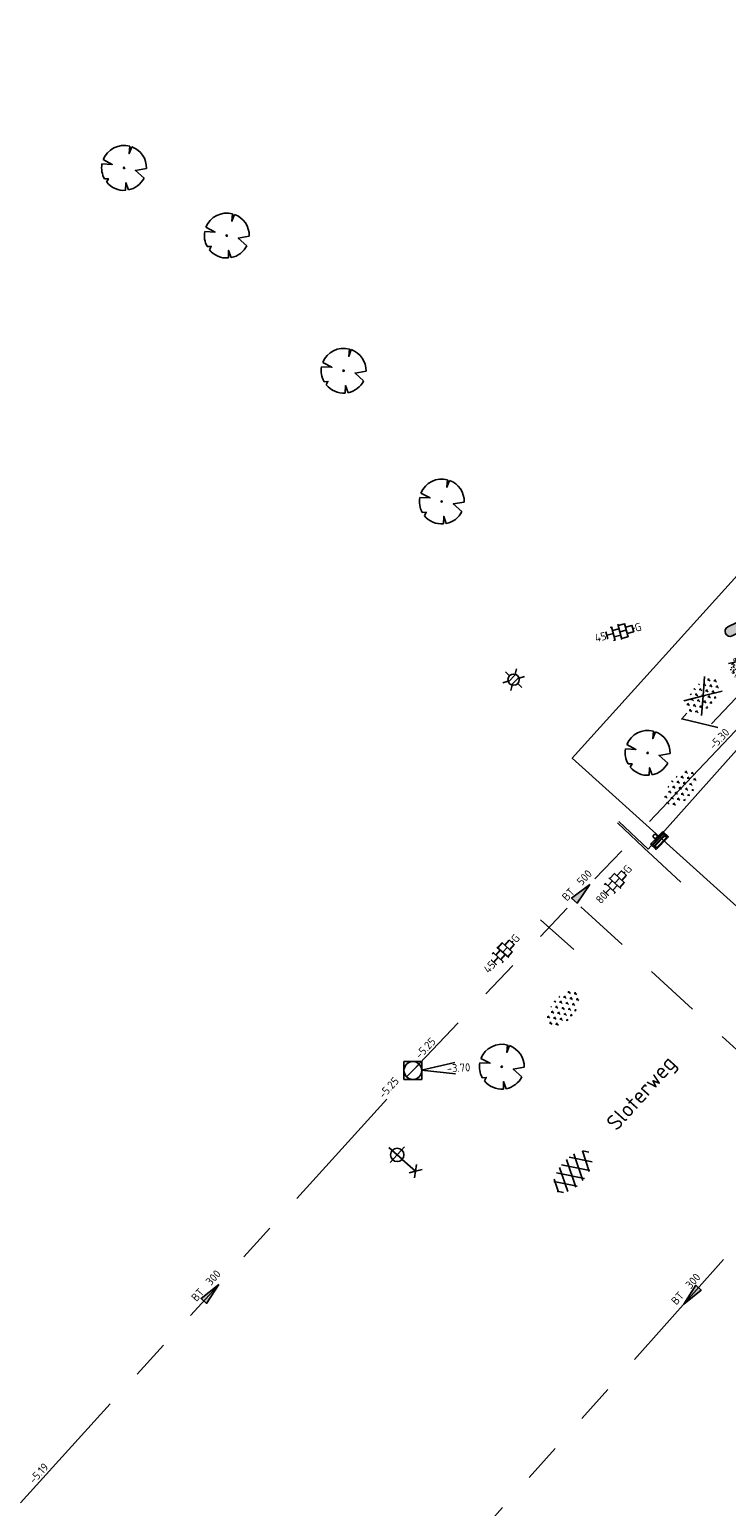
# Model space of a CAD drawing. Header units: metres. Extents: x 113080 to 114329, y 482672 to 483852.
# Tile 35 of 55: x 113463 to 113494, y 483415 to 483481. Entities that reach past the tile are written whole.
import ezdxf
from ezdxf.enums import TextEntityAlignment as Align

# ---------------------------------------------------------------- set-up
doc = ezdxf.new("R2010")
doc.units = ezdxf.units.M
for name, pattern in [('RI-GWA', [18.45, 6, -1.8, 1.75, -1.8, 1.75, -1.8, 1.75, -1.8]), ('RI-HWA_KOLKAANSLUITING', [4.3, 2.5, -1.8]), ('VH-OPSLUITBAND_80X200', [14, 8, -2, 2, -2]), ('XX-HIDDEN', [4, 2, -2])]:
    doc.linetypes.add(name, pattern=pattern)
for name, color, linetype, lineweight in [('B-WE-GR-BEPLANTING-S', 252, 'Continuous', 25), ('B-WE-GR-BOOM-S', 252, 'Continuous', 25), ('B-WE-IE-MEUBILAIR_WEGMEUBILAIR_AFVALBAK-S', 252, 'Continuous', 25), ('B-WE-IE-MEUBILAIR_WEGMEUBILAIR_LICHTMAST-S', 252, 'Continuous', 25), ('B-WE-IE-MEUBILAIR_WEGMEUBILAIR_PARKEERMAATREGEL-S', 252, 'Continuous', 25), ('B-WE-OG-TOPOGRAFIE_STRAATNAAM-T35', 7, 'Continuous', 35), ('B-WE-RI-GWA_PUTNUMMER-S', 252, 'Continuous', 25), ('B-WE-RI-GWA_RIOOLPUT_INSPECTIEPUT-S', 252, 'Continuous', 25), ('B-WE-RI-GWA_STROOMRICHTING-S', 252, 'Continuous', 25), ('B-WE-RI-GWA_TRANSPORTLEIDING-G', 252, 'RI-GWA', 18), ('B-WE-RI-HWA_KOLKAANSLUITING-G', 252, 'RI-HWA_KOLKAANSLUITING', 18), ('B-WE-VH-KANTOPSLUITING_OPSLUITBAND_80X200-G', 252, 'VH-OPSLUITBAND_80X200', 18), ('B-WE-VH-MATERIAALGRENS-G', 252, 'XX-HIDDEN', 18), ('B-WE-VH-VERHARDING_ASFALT-S', 252, 'Continuous', 25), ('B-WE-VH-VERHARDING_TEGEL-S', 252, 'Continuous', 25), ('N-WE-GR-BEPLANTING-S', 90, 'Continuous', 25), ('V-WE-GR-BEPLANTING-S', 7, 'Continuous', 25), ('V-WE-GR-GRAS-S', 7, 'Continuous', 25), ('V-WE-VH-MATERIAALGRENS-G', 7, 'XX-HIDDEN', 18), ('X-XX-AL-WERKGRENS-G', 7, 'XX-WERKGRENS', 25)]:
    doc.layers.add(name, color=color, linetype=linetype, lineweight=lineweight)
doc.styles.add('NLCS-ISO', font='NLCS-ISO.ttf')
doc.styles.add('NLCS-ISO-M200-T35', font='NLCS-ISO.ttf', dxfattribs={"height": 0.7})
doc.linetypes.add('XX-WERKGRENS', pattern='A,0,[137,NLCS.SHX,S=0.5,R=0,X=0,Y=0],-30', length=30)

# ---------------------------------------------------------------- blocks, each defined once
blk = doc.blocks.new('B-SRI-PUT_GWA-SO')
blk.add_line((-1.41, -1.41), (1.41, 1.41))
at = {"lineweight": -3, "flags": 128}
blk.add_lwpolyline([(2, -2), (2, 2), (-2, 2), (-2, -2)], close=True, dxfattribs=at)
at = {"lineweight": -3}
blk.add_circle((0, 0), 2, dxfattribs=at)
blk = doc.blocks.new('*U68')
at = {"ltscale": 0.1}
blk.add_hatch(color=256, dxfattribs=at).paths.add_polyline_path([(2.5, 0), (-2.5, -0.83), (-2.5, 0.83)])
at = {"ltscale": 0.1, "flags": 128}
blk.add_lwpolyline([(2.5, 0), (-2.5, -0.83), (-2.5, 0.83)], close=True, dxfattribs=at)
at = {"ltscale": 0.1, "style": 'NLCS-ISO'}
for tag, p in [('BOBL', (-53.47, 0)), ('MAT', (-1, 0.5))]:
    blk.add_attdef(tag, text='', height=1.8, dxfattribs=at).set_placement(p, align=Align.BOTTOM_RIGHT)
for tag, p in [('DIA', (1, 0.5)), ('BOBR', (58.09, 0))]:
    blk.add_attdef(tag, text='', height=1.8, dxfattribs=at).set_placement(p, align=Align.BOTTOM_LEFT)
blk.add_attdef('JVA', text='', height=1.8, dxfattribs=at).set_placement((0, -1), align=Align.TOP_CENTER)
blk = doc.blocks.new('*U69')
at = {"ltscale": 0.1}
blk.add_hatch(color=256, dxfattribs=at).paths.add_polyline_path([(-2.5, 0), (2.5, -0.83), (2.5, 0.83)])
at = {"ltscale": 0.1, "flags": 128}
blk.add_lwpolyline([(-2.5, 0), (2.5, -0.83), (2.5, 0.83)], close=True, dxfattribs=at)
at = {"ltscale": 0.1, "style": 'NLCS-ISO'}
for tag, p in [('BOBL', (-81.91, 0)), ('MAT', (-1, 0.5))]:
    blk.add_attdef(tag, text='', height=1.8, dxfattribs=at).set_placement(p, align=Align.BOTTOM_RIGHT)
for tag, p in [('DIA', (1, 0.5)), ('BOBR', (94.29, 0))]:
    blk.add_attdef(tag, text='', height=1.8, dxfattribs=at).set_placement(p, align=Align.BOTTOM_LEFT)
blk.add_attdef('JVA', text='', height=1.8, dxfattribs=at).set_placement((0, -1), align=Align.TOP_CENTER)
blk = doc.blocks.new('*U172')
for q in [(5.83, 7.6), (7.6, 5.83)]:
    blk.add_line((1.41, 1.41), q)
at = {"ltscale": 0.1, "style": 'NLCS-ISO'}
blk.add_attdef('PUTNR', text='', height=1.8, dxfattribs=at).set_placement((4679.07, 175.03), align=Align.MIDDLE_CENTER)
blk.add_attdef('PUTHGT', text='', height=1.8, rotation=45, dxfattribs=at).set_placement((5.39, 5.43), align=Align.MIDDLE_LEFT)
blk = doc.blocks.new('*U163')
at = {"ltscale": 0.1}
blk.add_hatch(color=256, dxfattribs=at).paths.add_polyline_path([(2.5, 0), (-2.5, -0.83), (-2.5, 0.83)])
at = {"ltscale": 0.1, "flags": 128}
blk.add_lwpolyline([(2.5, 0), (-2.5, -0.83), (-2.5, 0.83)], close=True, dxfattribs=at)
at = {"ltscale": 0.1, "style": 'NLCS-ISO'}
for tag, p in [('BOBL', (-46.81, 0)), ('MAT', (-1, 0.5))]:
    blk.add_attdef(tag, text='', height=1.8, dxfattribs=at).set_placement(p, align=Align.BOTTOM_RIGHT)
for tag, p in [('DIA', (1, 0.5)), ('BOBR', (43.51, 0))]:
    blk.add_attdef(tag, text='', height=1.8, dxfattribs=at).set_placement(p, align=Align.BOTTOM_LEFT)
blk.add_attdef('JVA', text='', height=1.8, dxfattribs=at).set_placement((0, -1), align=Align.TOP_CENTER)
blk = doc.blocks.new('SGR-BOOM_08')
at = {"ltscale": 20, "flags": 128}
for points in [[(1.29, 4.87), (1.14, 3.21), (1.73, 4.73)], [(-4.95, 0.9), (-2.63, 0.79), (-4.68, 1.86)], [(-3.9, -3.19), (-3.5, -2.42), (-4.39, -2.47)], [(5.03, -0.13), (2.56, -0.55), (4.49, -2.27)], [(0.99, -4.94), (0.42, -3.33), (0.36, -5.02)]]:
    blk.add_lwpolyline(points, dxfattribs=at)
blk.add_lwpolyline([(5.03, -0.13, 0.321944), (1.73, 4.73, 0.321944)], format="xyb", dxfattribs=at)
blk.add_circle((0, 0), 0.15)
at = {"ltscale": 20}
for start, end in [(75.1844, 158.299), (169.749, 209.4302), (219.2667, 274.1068), (281.3601, 333.2046)]:
    blk.add_arc((0, 0), 5.03, start, end, dxfattribs=at)
blk = doc.blocks.new('SVH-ASFALT-SO')
at = {"ltscale": 0.1}
for p, q in [((-5.55, -0.57), (-4.01, 2.09)), ((-1.82, -2.81), (-4.49, 1.81)), ((-4.09, -2.05), (-1.23, 2.9)), ((0.57, -2.96), (-2.65, 2.62)), ((-2.18, -2.74), (1.09, 2.92)), ((2.69, -2.62), (-0.53, 2.96)), ((-0.01, -2.97), (3.14, 2.48)), ((4.52, -1.79), (1.86, 2.81)), ((2.47, -2.68), (4.89, 1.5)), ((5.65, 0.25), (4.96, 1.43)), ((-4.9, -1.48), (-5.64, -0.2))]:
    blk.add_line(p, q, dxfattribs=at)
at = {"style": 'NLCS-ISO'}
blk.add_attdef('KLEUR', text='', height=1.8, dxfattribs=at).set_placement((7.3, 0), align=Align.MIDDLE_LEFT)
at = {"style": 'NLCS-ISO', "flags": 1}
blk.add_attdef('FUNCTIE', text='', height=1.8, dxfattribs=at).set_placement((-2.07, -6.33), align=Align.MIDDLE_CENTER)
blk = doc.blocks.new('SGR-BEPLANTING_SOORT_01-SO')
for p, q in [((-1.73, 0), (-1.8, 0.13)), ((-1.73, 0), (-1.66, 0.13)), ((-1.73, 0), (-1.73, -0.12)), ((-1.44, 0.5), (-1.52, 0.63)), ((-1.44, 0.5), (-1.37, 0.63)), ((-1.44, 0.5), (-1.44, 0.38)), ((-1.15, 0), (-1.23, 0.13)), ((-1.15, 0), (-1.08, 0.13)), ((-1.15, 0), (-1.15, -0.12)), ((-0.87, 0.5), (-0.94, 0.63)), ((-0.87, 0.5), (-0.79, 0.63)), ((-0.87, 0.5), (-0.87, 0.38)), ((-0.58, 0), (-0.65, 0.13)), ((-0.58, 0.99), (-0.58, 0.88)), ((-0.58, 0), (-0.51, 0.13)), ((-0.58, 0), (-0.58, -0.12)), ((-0.29, 0.5), (-0.36, 0.63)), ((-0.29, 0.5), (-0.22, 0.63)), ((-0.29, 0.5), (-0.29, 0.38)), ((0, 0), (-0.07, 0.13)), ((0, 1), (-0.02, 1.04)), ((0, 1), (0.02, 1.04)), ((0, 1), (0, 0.88)), ((0, 0), (0.07, 0.13)), ((0, 0), (0, -0.12)), ((0.29, 0.5), (0.22, 0.63)), ((0.29, 0.5), (0.36, 0.63)), ((0.29, 0.5), (0.29, 0.38)), ((0.58, 0), (0.51, 0.13)), ((0.58, 0.99), (0.58, 0.88)), ((0.58, 0), (0.65, 0.13)), ((0.58, 0), (0.58, -0.12)), ((0.87, 0.5), (0.79, 0.63)), ((0.87, 0.5), (0.94, 0.63)), ((0.87, 0.5), (0.87, 0.38)), ((1.15, 0), (1.08, 0.13)), ((1.15, 0), (1.23, 0.13)), ((1.15, 0), (1.15, -0.12)), ((1.44, 0.5), (1.37, 0.63)), ((1.44, 0.5), (1.52, 0.63)), ((1.44, 0.5), (1.44, 0.38)), ((1.73, 0), (1.66, 0.13)), ((1.73, 0), (1.8, 0.13)), ((1.73, 0), (1.73, -0.12)), ((-1.44, -0.5), (-1.52, -0.37)), ((-1.44, -0.5), (-1.37, -0.37)), ((-1.44, -0.5), (-1.44, -0.62)), ((-0.87, -0.5), (-0.94, -0.37)), ((-0.87, -0.5), (-0.79, -0.37)), ((-0.87, -0.5), (-0.87, -0.62)), ((-0.58, -0.99), (-0.65, -0.87)), ((-0.57, -0.99), (-0.51, -0.87)), ((-0.29, -0.5), (-0.36, -0.37)), ((-0.29, -0.5), (-0.22, -0.37)), ((-0.29, -0.5), (-0.29, -0.62)), ((0, -1), (-0.07, -0.87)), ((0, -1), (0.07, -0.87)), ((0, -1), (0, -1.04)), ((0.29, -0.5), (0.22, -0.37)), ((0.29, -0.5), (0.36, -0.37)), ((0.29, -0.5), (0.29, -0.62)), ((0.57, -0.99), (0.51, -0.87)), ((0.58, -0.99), (0.65, -0.87)), ((0.87, -0.5), (0.79, -0.37)), ((0.87, -0.5), (0.94, -0.37)), ((0.87, -0.5), (0.87, -0.62)), ((1.44, -0.5), (1.37, -0.37)), ((1.44, -0.5), (1.52, -0.37)), ((1.44, -0.5), (1.44, -0.62))]:
    blk.add_line(p, q)
at = {"style": 'NLCS-ISO'}
blk.add_attdef('TYPE', text='', height=0.5, dxfattribs=at).set_placement((3.47, -0.02), align=Align.MIDDLE_CENTER)
blk = doc.blocks.new('V-SGR-GRAS_01-SO')
at = {"ltscale": 0.1}
for p, q in [((-1.96, -0.07), (-1.98, 0)), ((-1.93, 0.19), (-1.93, 0.24)), ((-1.89, 0.24), (-1.92, 0.25)), ((-1.67, 0.02), (-1.6, 0.04)), ((-1.6, 0.24), (-1.65, 0.29)), ((-1.53, 0.32), (-1.6, 0.35)), ((-1.45, 0.64), (-1.52, 0.66)), ((-1.52, 0.19), (-1.44, 0.19)), ((-1.47, 0.58), (-1.48, 0.65)), ((0, 0), (-1.43, 1.03)), ((-1.43, 0.48), (-1.35, 0.5)), ((-1.36, 0.21), (-1.43, 0.23)), ((0, 0), (-1.43, -1.03)), ((-1.42, 0.13), (-1.36, 0.17)), ((-1.38, 0.11), (-1.32, 0.16)), ((-1.37, 0.01), (-1.38, 0.08)), ((-1.33, 0.11), (-1.33, 0.19)), ((-1.3, 0.76), (-1.32, 0.77)), ((-1.28, 0.68), (-1.28, 0.76)), ((-1.17, 0.39), (-1.23, 0.43)), ((-1.17, 0.24), (-1.22, 0.29)), ((-1.15, 0.65), (-1.21, 0.7)), ((-1.11, 0.17), (-1.04, 0.19)), ((-1.03, 0.03), (-1.1, 0.07)), ((-0.94, 0.84), (-1, 0.88)), ((-0.97, 0.51), (-0.92, 0.57)), ((-0.89, 0.5), (-0.97, 0.52)), ((-0.94, 0.19), (-0.87, 0.19)), ((-0.92, 0.42), (-0.86, 0.46)), ((-0.89, 0.81), (-0.82, 0.81)), ((-0.87, 0.66), (-0.89, 0.73)), ((-0.8, 0.06), (-0.88, 0.08)), ((-0.87, 0.62), (-0.8, 0.64)), ((-0.8, 0.47), (-0.87, 0.51)), ((-0.75, 0.24), (-0.8, 0.29)), ((-0.77, 0.09), (-0.79, 0.16)), ((-0.73, 0.65), (-0.78, 0.7)), ((-0.74, 0.03), (-0.73, 0.11)), ((-0.67, 0.11), (-0.73, 0.14)), ((-0.69, 0.61), (-0.68, 0.68)), ((-0.58, 0.92), (-0.64, 0.96)), ((-0.56, 0.92), (-0.51, 0.97)), ((-0.56, 0.32), (-0.48, 0.34)), ((-0.44, 0.55), (-0.51, 0.59)), ((-0.43, 0.78), (-0.5, 0.8)), ((-0.42, 0.71), (-0.36, 0.74)), ((-0.34, 0.35), (-0.41, 0.37)), ((-0.32, 0.24), (-0.38, 0.29)), ((-0.31, 0.19), (-0.37, 0.22)), ((-0.37, 0.19), (-0.29, 0.19)), ((-0.31, 0.65), (-0.36, 0.7)), ((-0.32, 0.81), (-0.24, 0.81)), ((-0.32, 0.77), (-0.24, 0.79)), ((-0.28, 0.73), (-0.29, 0.81)), ((-0.21, 1), (-0.27, 1.03)), ((-0.24, 0.02), (-0.17, 0.04)), ((-0.18, 0.17), (-0.19, 0.24)), ((-0.08, 0.63), (-0.14, 0.67)), ((-0.14, -0.04), (-0.14, 0.03)), ((-0.09, 0.53), (-0.09, 0.6)), ((-0.08, 0.16), (-0.03, 0.21)), ((-0.07, 0.19), (0, 0.23)), ((0.06, 0.27), (-0.01, 0.3)), ((0, 0), (1.43, 1.03)), ((0, 0.47), (0.07, 0.49)), ((0, 0), (1.43, -1.03)), ((0.1, 0.24), (0.05, 0.29)), ((0.13, 0.64), (0.06, 0.66)), ((0.07, 0.99), (0.14, 1.03)), ((0.12, 0.65), (0.07, 0.7)), ((0.22, 0.2), (0.15, 0.22)), ((0.21, 0.19), (0.28, 0.19)), ((0.29, 0.71), (0.22, 0.75)), ((0.24, 0.92), (0.31, 0.94)), ((0.26, 0.81), (0.33, 0.81)), ((0.32, 0.81), (0.3, 0.89)), ((0.31, 0.17), (0.39, 0.19)), ((0.32, 0.57), (0.38, 0.62)), ((0.42, 0.34), (0.36, 0.38)), ((0.42, 0.25), (0.4, 0.32)), ((0.43, 0.48), (0.49, 0.51)), ((0.53, 0.24), (0.47, 0.29)), ((0.54, 0.65), (0.49, 0.7)), ((0.56, -0.02), (0.49, 0.02)), ((0.5, 0.45), (0.51, 0.53)), ((0.59, 0.93), (0.52, 0.94)), ((0.55, 0.62), (0.63, 0.64)), ((0.65, 0.79), (0.58, 0.83)), ((0.68, 0.49), (0.61, 0.51)), ((0.77, 0.05), (0.7, 0.07)), ((0.78, 0.42), (0.72, 0.46)), ((0.78, 0.19), (0.86, 0.19)), ((0.83, 0.81), (0.91, 0.81)), ((0.92, 0.06), (0.85, 0.09)), ((0.87, 0.31), (0.94, 0.33)), ((0.95, 0.24), (0.9, 0.29)), ((0.91, 0.89), (0.91, 0.92)), ((0.97, 0.65), (0.91, 0.7)), ((0.93, 0.76), (0.99, 0.8)), ((1.01, 0.87), (0.95, 0.91)), ((1.01, 0.33), (1, 0.4)), ((1.15, 0.78), (1.08, 0.8)), ((1.15, 0.5), (1.08, 0.54)), ((1.1, 0.38), (1.1, 0.45)), ((1.11, 0.77), (1.18, 0.79)), ((1.24, 0.34), (1.17, 0.36)), ((1.18, 0.01), (1.26, 0.03)), ((1.21, 0.21), (1.26, 0.26)), ((1.28, 0.14), (1.22, 0.17)), ((1.28, 0.25), (1.35, 0.29)), ((1.37, 0.24), (1.32, 0.29)), ((1.39, 0.65), (1.34, 0.7)), ((1.36, 0.19), (1.43, 0.19)), ((1.42, 0.46), (1.5, 0.48)), ((1.51, 0.58), (1.44, 0.62)), ((1.64, 0.21), (1.58, 0.25)), ((1.61, 0.41), (1.59, 0.48)), ((1.69, 0.3), (1.7, 0.37)), ((1.79, 0.19), (1.72, 0.21)), ((1.74, 0.16), (1.81, 0.18)), ((1.8, 0.24), (1.75, 0.29)), ((1.93, 0.19), (1.95, 0.19)), ((-1.92, -0.16), (-1.85, -0.12)), ((-1.82, -0.08), (-1.9, -0.06)), ((-1.76, -0.13), (-1.82, -0.09)), ((-1.78, -0.3), (-1.73, -0.25)), ((-1.62, -0.5), (-1.69, -0.46)), ((-1.63, -0.57), (-1.68, -0.52)), ((-1.61, -0.17), (-1.67, -0.11)), ((-1.57, -0.44), (-1.49, -0.44)), ((-1.54, -0.66), (-1.5, -0.64)), ((-1.4, -0.05), (-1.46, -0.01)), ((-1.38, -0.46), (-1.38, -0.39)), ((-1.35, -0.28), (-1.28, -0.26)), ((-1.27, -0.23), (-1.34, -0.21)), ((-1.26, -0.42), (-1.33, -0.38)), ((-1.27, -0.56), (-1.28, -0.48)), ((-1.21, -0.57), (-1.26, -0.52)), ((-1.18, -0.67), (-1.25, -0.65)), ((-1.19, -0.17), (-1.24, -0.11)), ((-1.13, -0.78), (-1.19, -0.75)), ((-1.06, -0.39), (-1, -0.35)), ((-1.04, -0.58), (-0.97, -0.57)), ((-0.99, -0.44), (-0.92, -0.44)), ((-0.9, -0.34), (-0.96, -0.3)), ((-0.9, -0.65), (-0.84, -0.6)), ((-0.84, -0.94), (-0.85, -0.93)), ((-0.78, -0.57), (-0.84, -0.52)), ((-0.76, -0.7), (-0.83, -0.67)), ((-0.76, -0.17), (-0.82, -0.11)), ((-0.8, -0.13), (-0.73, -0.11)), ((-0.71, -0.38), (-0.79, -0.36)), ((-0.79, -0.54), (-0.78, -0.46)), ((-0.72, -0.89), (-0.65, -0.87)), ((-0.71, -0.9), (-0.64, -0.86)), ((-0.62, -0.82), (-0.7, -0.8)), ((-0.67, -0.48), (-0.69, -0.4)), ((-0.53, -0.26), (-0.6, -0.22)), ((-0.58, -0.99), (-0.59, -0.97)), ((-0.57, -0.1), (-0.5, -0.06)), ((-0.49, -0.25), (-0.44, -0.19)), ((-0.48, -0.44), (-0.41, -0.42)), ((-0.4, -0.63), (-0.46, -0.59)), ((-0.38, -0.98), (-0.43, -0.93)), ((-0.42, -0.44), (-0.34, -0.44)), ((-0.36, -0.57), (-0.41, -0.52)), ((-0.34, -0.17), (-0.39, -0.11)), ((-0.26, -0.99), (-0.33, -0.95)), ((-0.25, -0.09), (-0.32, -0.07)), ((-0.17, -0.18), (-0.24, -0.14)), ((-0.16, -0.53), (-0.23, -0.51)), ((-0.21, -0.61), (-0.15, -0.58)), ((-0.19, -0.62), (-0.19, -0.54)), ((-0.17, -0.74), (-0.1, -0.72)), ((-0.07, -0.97), (-0.14, -0.95)), ((-0.04, -0.55), (-0.1, -0.51)), ((-0.08, -0.4), (-0.09, -0.32)), ((-0.01, -1.01), (0.04, -0.95)), ((0.05, -0.98), (0, -0.93)), ((0.07, -0.57), (0.01, -0.52)), ((0.02, -0.96), (0.01, -0.89)), ((0.08, -0.17), (0.03, -0.11)), ((0.1, -0.91), (0.03, -0.88)), ((0.07, -0.29), (0.14, -0.27)), ((0.19, -0.1), (0.13, -0.06)), ((0.16, -0.44), (0.23, -0.44)), ((0.17, -1.04), (0.22, -1.02)), ((0.31, -0.24), (0.24, -0.22)), ((0.33, -0.47), (0.26, -0.43)), ((0.29, -0.33), (0.35, -0.29)), ((0.4, -0.68), (0.32, -0.66)), ((0.39, -0.6), (0.45, -0.55)), ((0.39, -0.59), (0.46, -0.57)), ((0.4, -0.69), (0.41, -0.62)), ((0.46, -0.83), (0.4, -0.8)), ((0.47, -0.98), (0.42, -0.93)), ((0.49, -0.57), (0.44, -0.52)), ((0.45, -0.12), (0.46, -0.05)), ((0.51, -0.17), (0.45, -0.11)), ((0.52, -0.32), (0.5, -0.24)), ((0.62, -0.88), (0.6, -0.81)), ((0.63, -0.14), (0.7, -0.12)), ((0.69, -0.39), (0.62, -0.35)), ((0.64, -0.84), (0.71, -0.81)), ((0.7, -0.89), (0.77, -0.88)), ((0.73, -0.44), (0.81, -0.44)), ((0.82, -0.76), (0.76, -0.72)), ((0.78, -0.04), (0.85, 0)), ((0.86, -0.39), (0.79, -0.37)), ((0.8, -0.19), (0.85, -0.14)), ((0.86, -0.94), (0.84, -0.93)), ((0.91, -0.57), (0.86, -0.52)), ((0.93, -0.17), (0.88, -0.11)), ((0.95, -0.83), (0.88, -0.81)), ((0.94, -0.44), (1.01, -0.42)), ((1.05, -0.31), (0.99, -0.27)), ((1, -0.77), (1, -0.7)), ((1.05, -0.2), (1.05, -0.12)), ((1.11, -0.24), (1.1, -0.16)), ((1.19, -0.68), (1.12, -0.64)), ((1.14, -0.56), (1.21, -0.52)), ((1.21, -0.8), (1.2, -0.73)), ((1.33, -0.1), (1.26, -0.08)), ((1.26, -0.75), (1.33, -0.73)), ((1.34, -0.57), (1.29, -0.52)), ((1.36, -0.17), (1.3, -0.11)), ((1.31, -0.44), (1.38, -0.44)), ((1.42, -0.23), (1.35, -0.19)), ((1.42, -0.54), (1.35, -0.52)), ((1.55, -0.6), (1.49, -0.56)), ((1.5, -0.29), (1.57, -0.27)), ((1.64, -0.27), (1.65, -0.2)), ((1.64, -0.27), (1.7, -0.23)), ((1.68, -0.55), (1.74, -0.5)), ((1.71, -0.16), (1.69, -0.09)), ((1.78, -0.15), (1.71, -0.11)), ((1.71, -0.52), (1.71, -0.52)), ((1.78, -0.17), (1.73, -0.11)), ((1.88, -0.25), (1.81, -0.23))]:
    blk.add_line(p, q, dxfattribs=at)
at = {"ltscale": 0.1, "style": 'NLCS-ISO'}
blk.add_attdef('TYPE', text='', height=0.5, dxfattribs=at).set_placement((3.47, -0.02), align=Align.MIDDLE_CENTER)
blk = doc.blocks.new('V-SGR-BEPLANTING_SOORT_01-SO')
for p, q in [((-1.73, 0), (-1.8, 0.13)), ((-1.73, 0), (-1.66, 0.13)), ((-1.73, 0), (-1.73, -0.12)), ((-1.44, 0.5), (-1.52, 0.63)), ((-1.44, 0.5), (-1.37, 0.63)), ((-1.44, 0.5), (-1.44, 0.38)), ((-1.15, 0), (-1.23, 0.13)), ((-1.15, 0), (-1.08, 0.13)), ((-1.15, 0), (-1.15, -0.12)), ((-0.87, 0.5), (-0.94, 0.63)), ((-0.87, 0.5), (-0.79, 0.63)), ((-0.87, 0.5), (-0.87, 0.38)), ((-0.58, 0), (-0.65, 0.13)), ((-0.58, 0.99), (-0.58, 0.88)), ((-0.58, 0), (-0.51, 0.13)), ((-0.58, 0), (-0.58, -0.12)), ((-0.29, 0.5), (-0.36, 0.63)), ((-0.29, 0.5), (-0.22, 0.63)), ((-0.29, 0.5), (-0.29, 0.38)), ((0, 0), (-0.07, 0.13)), ((0, 1), (-0.02, 1.04)), ((0, 1), (0.02, 1.04)), ((0, 1), (0, 0.88)), ((0, 0), (0.07, 0.13)), ((0, 0), (0, -0.12)), ((0.29, 0.5), (0.22, 0.63)), ((0.29, 0.5), (0.36, 0.63)), ((0.29, 0.5), (0.29, 0.38)), ((0.58, 0), (0.51, 0.13)), ((0.58, 0.99), (0.58, 0.88)), ((0.58, 0), (0.65, 0.13)), ((0.58, 0), (0.58, -0.12)), ((0.87, 0.5), (0.79, 0.63)), ((0.87, 0.5), (0.94, 0.63)), ((0.87, 0.5), (0.87, 0.38)), ((1.15, 0), (1.08, 0.13)), ((1.15, 0), (1.23, 0.13)), ((1.15, 0), (1.15, -0.12)), ((1.44, 0.5), (1.37, 0.63)), ((1.44, 0.5), (1.52, 0.63)), ((1.44, 0.5), (1.44, 0.38)), ((1.73, 0), (1.66, 0.13)), ((1.73, 0), (1.8, 0.13)), ((1.73, 0), (1.73, -0.12)), ((-1.44, -0.5), (-1.52, -0.37)), ((-1.44, -0.5), (-1.37, -0.37)), ((-1.44, -0.5), (-1.44, -0.62)), ((-0.87, -0.5), (-0.94, -0.37)), ((-0.87, -0.5), (-0.79, -0.37)), ((-0.87, -0.5), (-0.87, -0.62)), ((-0.58, -0.99), (-0.65, -0.87)), ((-0.57, -0.99), (-0.51, -0.87)), ((-0.29, -0.5), (-0.36, -0.37)), ((-0.29, -0.5), (-0.22, -0.37)), ((-0.29, -0.5), (-0.29, -0.62)), ((0, -1), (-0.07, -0.87)), ((0, -1), (0.07, -0.87)), ((0, -1), (0, -1.04)), ((0.29, -0.5), (0.22, -0.37)), ((0.29, -0.5), (0.36, -0.37)), ((0.29, -0.5), (0.29, -0.62)), ((0.57, -0.99), (0.51, -0.87)), ((0.58, -0.99), (0.65, -0.87)), ((0.87, -0.5), (0.79, -0.37)), ((0.87, -0.5), (0.94, -0.37)), ((0.87, -0.5), (0.87, -0.62)), ((1.44, -0.5), (1.37, -0.37)), ((1.44, -0.5), (1.52, -0.37)), ((1.44, -0.5), (1.44, -0.62))]:
    blk.add_line(p, q)
at = {"ltscale": 0.1}
for q in [(-1.43, 1.03), (-1.43, -1.03), (1.43, 1.03), (1.43, -1.03)]:
    blk.add_line((0, 0), q, dxfattribs=at)
at = {"style": 'NLCS-ISO'}
blk.add_attdef('TYPE', text='', height=0.5, dxfattribs=at).set_placement((3.47, -0.02), align=Align.MIDDLE_CENTER)
blk = doc.blocks.new('SIE-WEG_AFVALBAK_TYPE_02')
at = {"linetype": 'Continuous'}
for p, q in [((0.4, -0.091), (-0.4, -0.091)), ((-0.34, -0.195), (-0.4, -0.091)), ((-0.34, -0.252), (-0.4, -0.441)), ((0.4, -0.441), (-0.4, -0.441)), ((0.34, -0.195), (-0.34, -0.195)), ((-0.34, -0.252), (-0.34, -0.195)), ((0.34, -0.252), (-0.34, -0.252)), ((-0.302, -0.297), (-0.333, -0.397)), ((0.333, -0.397), (-0.333, -0.397)), ((0.302, -0.297), (-0.302, -0.297)), ((0.302, -0.297), (0.333, -0.397)), ((0.34, -0.195), (0.4, -0.091)), ((0.34, -0.252), (0.34, -0.195)), ((0.34, -0.252), (0.4, -0.441))]:
    blk.add_line(p, q, dxfattribs=at)
for p, q in [((-0.4, -0.091), (-0.4, -0.441)), ((0.4, -0.091), (0.4, -0.441))]:
    blk.add_line(p, q)
blk.add_circle((0, 0), 0.0908, dxfattribs=at)
blk = doc.blocks.new('SVH-TEGEL_300X300_DUN_HALFST_KL-SO')
for p, q in [((-3.08, 0.75), (-3, 0.75)), ((-3, -0.83), (-3, 0.83)), ((-3, 0), (-1.5, 0)), ((-1.84, 1.5), (-1.5, 1.5)), ((-1.5, -1.6), (-1.5, 1.6)), ((-1.5, 0.75), (0, 0.75)), ((0, -1.78), (0, 1.78)), ((0, 1.5), (1.5, 1.5)), ((0, 0), (1.5, 0)), ((1.5, -1.6), (1.5, 1.6)), ((1.5, 0.75), (3, 0.75)), ((3, -0.83), (3, 0.83)), ((3, 0), (3.39, 0)), ((-3.08, -0.75), (-3, -0.75)), ((-1.84, -1.5), (-1.5, -1.5)), ((-1.5, -0.75), (0, -0.75)), ((0, -1.5), (1.5, -1.5)), ((1.5, -0.75), (3, -0.75))]:
    blk.add_line(p, q)
at = {"style": 'NLCS-ISO'}
blk.add_attdef('FORMAAT', text='', height=1.8, dxfattribs=at).set_placement((-3.18, 0), align=Align.MIDDLE_RIGHT)
blk.add_attdef('KLEUR', text='', height=1.8, dxfattribs=at).set_placement((3.49, 0), align=Align.MIDDLE_LEFT)
at = {"style": 'NLCS-ISO', "flags": 1}
blk.add_attdef('FUNCTIE', text='', height=1.8, dxfattribs=at).set_placement((0.12, -3.58), align=Align.MIDDLE_CENTER)
blk = doc.blocks.new('SIE-WEG_PARKEERMAATREGEL_HUNNENBED')
blk.add_hatch(color=256).paths.add_polyline_path([(0.224, 0.225), (-0.224, 0.225, 1), (-0.224, -0.225), (0.224, -0.225, 1)])
at = {"flags": 128}
blk.add_lwpolyline([(0.224, -0.225, 1), (0.224, 0.225), (-0.224, 0.225, 1), (-0.224, -0.225)], format="xyb", close=True, dxfattribs=at)
blk = doc.blocks.new('B-SIE-WEG_LICHTMAST-SO')
at = {"ltscale": 0.1}
for p, q in [((-1.1, 0.63), (-2.19, 1.27)), ((0, 1.27), (0, 2.53)), ((1.1, 0.63), (2.19, 1.27)), ((-1.1, -0.63), (-2.19, -1.27)), ((0, -1.27), (0, -2.53)), ((1.1, -0.63), (2.19, -1.27))]:
    blk.add_line(p, q, dxfattribs=at)
at = {"flags": 128}
for points in [[(-1.16, 0.5), (1.16, 0.5)], [(-1.16, -0.5), (1.16, -0.5)]]:
    blk.add_lwpolyline(points, dxfattribs=at)
at = {"ltscale": 0.1}
blk.add_circle((0, 0), 1.27, dxfattribs=at)
at = {"style": 'NLCS-ISO'}
blk.add_attdef('TYPE', text='', height=1.8, dxfattribs=at).set_placement((0, 2.53), align=Align.BOTTOM_CENTER)
blk = doc.blocks.new('B-SIE-WEG_LICHTMAST_1UITHOUDER-SO')
for p, q in [((-5.5, 0), (-6.34, 1.24)), ((-5.5, 0), (-6.34, -1.24)), ((-5.5, 0), (-4.66, 1.24)), ((-1.5, 0), (-5.5, 0)), ((-5.5, 0), (-4.66, -1.24)), ((0, 0), (-1.49, 0)), ((0, -2.42), (0, 2.33)), ((0, 0), (2.52, 0))]:
    blk.add_line(p, q)
blk.add_circle((0, 0), 1.5)
at = {"style": 'NLCS-ISO'}
blk.add_attdef('TYPE', text='', height=1.8, dxfattribs=at).set_placement((0, 2.33), align=Align.BOTTOM_CENTER)

msp = doc.modelspace()

# ---------------------------------------------------------------- linework, layer by layer
at = {"layer": 'B-WE-RI-GWA_TRANSPORTLEIDING-G', "flags": 128}
for points in [[(113495.139, 483449.815), (113480.4, 483434.3)], [(113506.6, 483439.6), (113480.6, 483410.4)], [(113462.8, 483414.9), (113480.4, 483434.3)]]:
    msp.add_lwpolyline(points, dxfattribs=at)
at = {"layer": 'B-WE-RI-HWA_KOLKAANSLUITING-G', "flags": 128}
msp.add_lwpolyline([(113496.108, 483434.137), (113487.64, 483441.921)], dxfattribs=at)
at = {"layer": 'B-WE-VH-KANTOPSLUITING_OPSLUITBAND_80X200-G', "flags": 128}
msp.add_lwpolyline([(113489.636, 483445.473), (113490.945, 483444.224), (113494.917, 483448.673)], dxfattribs=at)
at = {"layer": 'B-WE-VH-MATERIAALGRENS-G', "flags": 128}
for points in [[(113490.948, 483444.108), (113493.318, 483441.929)], [(113487.615, 483439.722), (113485.372, 483441.739)]]:
    msp.add_lwpolyline(points, dxfattribs=at)
at = {"layer": 'N-WE-GR-BEPLANTING-S', "flags": 128}
msp.add_lwpolyline([(113492.68, 483450.327), (113492.456, 483450.075), (113494.067, 483449.688)], dxfattribs=at)
at = {"layer": 'V-WE-GR-BEPLANTING-S', "flags": 128}
msp.add_lwpolyline([(113492.68, 483450.327), (113492.456, 483450.075), (113494.067, 483449.688)], dxfattribs=at)
at = {"layer": 'V-WE-VH-MATERIAALGRENS-G', "flags": 128}
for points in [[(113525.906, 483460.742), (113513.997, 483451.726), (113507.366, 483457.368), (113505.436, 483459.202), (113496.575, 483449.874), (113507.265, 483440.347), (113505.935, 483438.853), (113493.703, 483449.755), (113523.375, 483480.989), (113524.825, 483479.611), (113516.046, 483470.37), (113517.65, 483468.846), (113525.906, 483460.742)], [(113489.58, 483445.415), (113491.027, 483444.035)]]:
    msp.add_lwpolyline(points, dxfattribs=at)
at = {"layer": 'X-XX-AL-WERKGRENS-G', "ltscale": 0.2, "flags": 128}
msp.add_lwpolyline([(113521.505, 483485.933), (113546.723, 483463.286), (113512.724, 483425.609), (113487.549, 483448.311)], close=True, dxfattribs=at)

# ---------------------------------------------------------------- block references
at = {"layer": 'B-WE-GR-BEPLANTING-S', "xscale": 0.5, "yscale": 0.5, "zscale": 0.2, "rotation": 50.2157675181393}
for p in [(113492.404, 483446.953), (113487.145, 483437.08)]:
    msp.add_blockref('SGR-BEPLANTING_SOORT_01-SO', p, dxfattribs=at)
at = {"layer": 'B-WE-GR-BOOM-S', "xscale": 0.2, "yscale": 0.2, "zscale": 0.2}
for p in [(113467.448, 483474.786), (113472.054, 483471.752), (113477.293, 483465.691), (113481.696, 483459.824), (113490.927, 483448.546), (113484.386, 483434.471)]:
    msp.add_blockref('SGR-BOOM_08', p, dxfattribs=at)
at = {"layer": 'B-WE-IE-MEUBILAIR_WEGMEUBILAIR_AFVALBAK-S', "rotation": 46.34308375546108}
msp.add_blockref('SIE-WEG_AFVALBAK_TYPE_02', (113491.264, 483444.801), dxfattribs=at)
at = {"layer": 'B-WE-IE-MEUBILAIR_WEGMEUBILAIR_LICHTMAST-S', "xscale": 0.2, "yscale": 0.2, "zscale": 0.2}
for name, p, rotation in [('B-SIE-WEG_LICHTMAST-SO', (113484.917, 483451.832), 225.9345741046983), ('B-SIE-WEG_LICHTMAST_1UITHOUDER-SO', (113479.698, 483430.515), 138.1910447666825)]:
    msp.add_blockref(name, p, dxfattribs=dict(at, rotation=rotation))
at = {"layer": 'B-WE-IE-MEUBILAIR_WEGMEUBILAIR_PARKEERMAATREGEL-S', "rotation": 26.47065411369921}
msp.add_blockref('SIE-WEG_PARKEERMAATREGEL_HUNNENBED', (113494.823, 483454.099), dxfattribs=at)
at = {"layer": 'B-WE-RI-GWA_PUTNUMMER-S', "xscale": 0.2, "yscale": 0.2, "zscale": 0.2, "rotation": 318.2957308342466}
msp.add_blockref('*U172', (113480.395, 483434.295), dxfattribs=at).add_auto_attribs({'PUTHGT': '-3.70'})
at = {"layer": 'B-WE-RI-GWA_RIOOLPUT_INSPECTIEPUT-S', "xscale": 0.2, "yscale": 0.2, "zscale": 0.2}
msp.add_blockref('B-SRI-PUT_GWA-SO', (113480.4, 483434.3), dxfattribs=at)
at = {"layer": 'B-WE-RI-GWA_STROOMRICHTING-S', "xscale": 0.2, "yscale": 0.2, "zscale": 0.2}
for name, p, rotation, values in [('*U163', (113487.984, 483442.283), 46.46880071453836, {'MAT': 'BT', 'DIA': '500', 'BOBL': '-5.25', 'BOBR': '-5.30'}), ('*U69', (113492.877, 483424.187), 48.31778116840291, {'MAT': 'BT', 'DIA': '300', 'BOBL': '-5.45', 'BOBR': '-5.43'}), ('*U68', (113471.36, 483424.336), 47.78516642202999, {'MAT': 'BT', 'DIA': '300', 'BOBL': '-5.19', 'BOBR': '-5.25'})]:
    msp.add_blockref(name, p, dxfattribs=dict(at, rotation=rotation)).add_auto_attribs(values)
at = {"layer": 'B-WE-VH-VERHARDING_ASFALT-S', "xscale": 0.2, "yscale": 0.2, "zscale": 0.2, "rotation": 48.63510418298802}
msp.add_blockref('SVH-ASFALT-SO', (113487.578, 483429.758), dxfattribs=at)
at = {"layer": 'B-WE-VH-VERHARDING_TEGEL-S', "color": 140, "true_color": 0x00bfff, "xscale": 0.2, "yscale": 0.2, "zscale": 0.2}
for p, rotation, values in [((113489.679, 483453.972), 14.59795619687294, {'FORMAAT': '45', 'KLEUR': 'G'}), ((113489.456, 483442.708), 47.89730049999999, {'FORMAAT': '80', 'KLEUR': 'G'}), ((113484.431, 483439.601), 47.89730049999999, {'FORMAAT': '45', 'KLEUR': 'G'})]:
    msp.add_blockref('SVH-TEGEL_300X300_DUN_HALFST_KL-SO', p, dxfattribs=dict(at, rotation=rotation)).add_auto_attribs(values)
at = {"layer": 'N-WE-GR-BEPLANTING-S', "xscale": 0.5, "yscale": 0.5, "zscale": 0.2, "rotation": 50.2157675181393}
msp.add_blockref('SGR-BEPLANTING_SOORT_01-SO', (113493.409, 483451.1), dxfattribs=at)
at = {"layer": 'V-WE-GR-BEPLANTING-S', "xscale": 0.5, "yscale": 0.5, "zscale": 0.2, "rotation": 50.2157675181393}
msp.add_blockref('V-SGR-BEPLANTING_SOORT_01-SO', (113493.409, 483451.1), dxfattribs=at)
at = {"layer": 'V-WE-GR-GRAS-S', "xscale": 0.4999999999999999, "yscale": 0.4999999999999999, "zscale": 0.2, "rotation": 228.2896731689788}
msp.add_blockref('V-SGR-GRAS_01-SO', (113495.415, 483452.744), dxfattribs=at)

# ---------------------------------------------------------------- texts
at = {"layer": 'B-WE-OG-TOPOGRAFIE_STRAATNAAM-T35', "linetype": 'Continuous', "lineweight": 13, "style": 'NLCS-ISO-M200-T35'}
msp.add_text('Sloterweg', height=0.7, rotation=48.08835, dxfattribs=at).set_placement((113490.632, 483433.298), align=Align.MIDDLE_CENTER)

doc.saveas('drawing.dxf')
